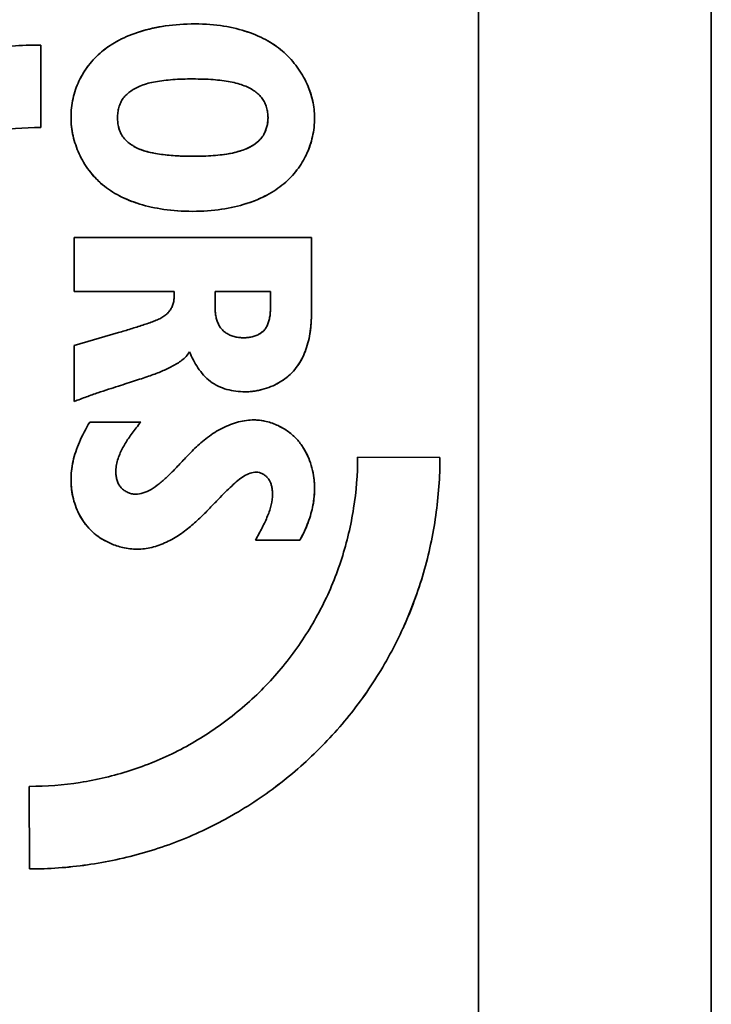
# Model space of a CAD drawing. Header units: millimetres. Extents: x 148 to 394, y 72 to 262.
# Tile 8 of 13: x 386 to 394, y 101 to 112. Entities that reach past the tile are written whole.
import ezdxf

# ---------------------------------------------------------------- set-up
doc = ezdxf.new("R2010")
doc.units = ezdxf.units.MM
doc.layers.add('Visible (ISO)', color=7, linetype='Continuous', lineweight=35)

msp = doc.modelspace()

# ---------------------------------------------------------------- linework, layer by layer
at = {"layer": 'Visible (ISO)'}
for p, q in [((394.023, 80.184), (394.023, 123.812)), ((391.356, 91.782), (391.356, 121.957)), ((386.343, 111.999), (386.346, 111.055)), ((387.775, 110.116), (387.775, 110.116)), ((386.726, 109.797), (389.443, 109.797)), ((386.726, 109.179), (386.726, 109.797)), ((389.443, 109.797), (389.443, 108.908)), ((387.871, 109.179), (386.726, 109.179)), ((388.341, 109.179), (388.341, 108.984)), ((388.974, 109.179), (388.341, 109.179)), ((388.974, 108.992), (388.974, 109.179)), ((386.726, 108.562), (387.235, 108.709)), ((386.726, 107.92), (386.726, 108.562)), ((386.905, 107.685), (387.49, 107.685)), ((389.972, 107.283), (390.915, 107.28)), ((387.775, 107.043), (387.775, 107.043)), ((389.312, 106.334), (388.803, 106.334)), ((389.553, 103.965), (389.553, 103.965)), ((386.215, 102.571), (386.212, 103.516))]:
    msp.add_line(p, q, dxfattribs=at)
for points, knots in [([(386.69, 111.169), (386.69, 111.244), (386.698, 111.317), (386.714, 111.387), (386.729, 111.456), (386.751, 111.523), (386.781, 111.586), (386.811, 111.649), (386.847, 111.709), (386.891, 111.766), (386.935, 111.822), (386.985, 111.876), (387.044, 111.924), (387.102, 111.973), (387.168, 112.016), (387.241, 112.055), (387.315, 112.094), (387.396, 112.127), (387.485, 112.154), (387.574, 112.182), (387.669, 112.203), (387.774, 112.218), (387.878, 112.233), (387.99, 112.241), (388.11, 112.241)], [0, 0, 0, 0, 0.125, 0.125, 0.125, 0.25, 0.25, 0.25, 0.375, 0.375, 0.375, 0.5, 0.5, 0.5, 0.625, 0.625, 0.625, 0.75, 0.75, 0.75, 0.875, 0.875, 0.875, 1, 1, 1, 1]), ([(387.771, 112.217), (387.77, 112.217), (387.77, 112.217), (387.77, 112.217), (387.665, 112.202), (387.566, 112.18), (387.477, 112.152)], [0.1248067, 0.1248067, 0.1248067, 0.1248067, 0.125, 0.125, 0.125, 0.248006, 0.248006, 0.248006, 0.248006]), ([(388.11, 112.241), (388.229, 112.241), (388.338, 112.232), (388.439, 112.216), (388.539, 112.2), (388.63, 112.177), (388.713, 112.149), (388.797, 112.121), (388.874, 112.086), (388.943, 112.047), (389.013, 112.007), (389.075, 111.962), (389.132, 111.912), (389.188, 111.861), (389.238, 111.805), (389.281, 111.746), (389.324, 111.686), (389.361, 111.623), (389.39, 111.559), (389.419, 111.494), (389.442, 111.428), (389.457, 111.363), (389.472, 111.298), (389.479, 111.233), (389.479, 111.169)], [0, 0, 0, 0, 0.125, 0.125, 0.125, 0.25, 0.25, 0.25, 0.375, 0.375, 0.375, 0.5, 0.5, 0.5, 0.625, 0.625, 0.625, 0.75, 0.75, 0.75, 0.875, 0.875, 0.875, 1, 1, 1, 1]), ([(381.644, 107.29), (381.644, 107.513), (381.66, 107.734), (381.691, 107.955), (381.723, 108.175), (381.77, 108.395), (381.832, 108.611), (381.894, 108.826), (381.972, 109.036), (382.065, 109.241), (382.158, 109.446), (382.266, 109.645), (382.388, 109.834), (382.509, 110.024), (382.644, 110.204), (382.792, 110.374), (382.939, 110.544), (383.1, 110.705), (383.27, 110.852), (383.44, 111), (383.62, 111.135), (383.809, 111.256), (383.998, 111.378), (384.196, 111.486), (384.4, 111.579), (384.604, 111.672), (384.814, 111.749), (385.029, 111.811), (385.243, 111.874), (385.462, 111.921), (385.682, 111.952), (385.901, 111.983), (386.121, 111.999), (386.343, 111.999)], [0, 0, 0, 0, 0.090909, 0.090909, 0.090909, 0.181818, 0.181818, 0.181818, 0.272727, 0.272727, 0.272727, 0.363636, 0.363636, 0.363636, 0.454545, 0.454545, 0.454545, 0.545455, 0.545455, 0.545455, 0.636364, 0.636364, 0.636364, 0.727273, 0.727273, 0.727273, 0.818182, 0.818182, 0.818182, 0.909091, 0.909091, 0.909091, 1, 1, 1, 1]), ([(387.233, 112.051), (387.231, 112.05), (387.229, 112.048), (387.226, 112.047), (387.156, 112.009), (387.093, 111.966), (387.038, 111.92)], [0.3711574, 0.3711574, 0.3711574, 0.3711574, 0.375, 0.375, 0.375, 0.4952712, 0.4952712, 0.4952712, 0.4952712]), ([(389.128, 111.915), (389.075, 111.963), (389.015, 112.005), (388.949, 112.043), (388.947, 112.044), (388.946, 112.045), (388.944, 112.046)], [0.5064153, 0.5064153, 0.5064153, 0.5064153, 0.625, 0.625, 0.625, 0.6278434, 0.6278434, 0.6278434, 0.6278434]), ([(386.89, 111.764), (386.888, 111.762), (386.886, 111.759), (386.884, 111.756), (386.851, 111.713), (386.823, 111.668), (386.798, 111.621)], [0.618982, 0.618982, 0.618982, 0.618982, 0.625, 0.625, 0.625, 0.7210563, 0.7210563, 0.7210563, 0.7210563]), ([(388.086, 111.611), (388.045, 111.611), (388.006, 111.611), (387.967, 111.609), (387.929, 111.608), (387.892, 111.606), (387.856, 111.603), (387.82, 111.601), (387.786, 111.597), (387.753, 111.593), (387.72, 111.589), (387.688, 111.585), (387.658, 111.579), (387.628, 111.574), (387.599, 111.568), (387.573, 111.561), (387.546, 111.553), (387.52, 111.545), (387.497, 111.536), (387.473, 111.527), (387.452, 111.517), (387.432, 111.507), (387.411, 111.496), (387.393, 111.485), (387.375, 111.473), (387.358, 111.461), (387.342, 111.448), (387.328, 111.435), (387.313, 111.421), (387.301, 111.407), (387.289, 111.391), (387.278, 111.375), (387.268, 111.358), (387.259, 111.341), (387.251, 111.323), (387.244, 111.304), (387.239, 111.285), (387.233, 111.266), (387.229, 111.247), (387.227, 111.227), (387.224, 111.208), (387.223, 111.188), (387.223, 111.169)], [0, 0, 0, 0, 0.071429, 0.071429, 0.071429, 0.142857, 0.142857, 0.142857, 0.214286, 0.214286, 0.214286, 0.285714, 0.285714, 0.285714, 0.357143, 0.357143, 0.357143, 0.428571, 0.428571, 0.428571, 0.5, 0.5, 0.5, 0.571429, 0.571429, 0.571429, 0.642857, 0.642857, 0.642857, 0.714286, 0.714286, 0.714286, 0.785714, 0.785714, 0.785714, 0.857143, 0.857143, 0.857143, 0.928571, 0.928571, 0.928571, 1, 1, 1, 1]), ([(388.946, 111.169), (388.946, 111.188), (388.945, 111.207), (388.942, 111.227), (388.939, 111.246), (388.935, 111.265), (388.93, 111.284), (388.925, 111.303), (388.918, 111.321), (388.909, 111.339), (388.901, 111.357), (388.891, 111.373), (388.88, 111.389), (388.868, 111.404), (388.855, 111.419), (388.841, 111.432), (388.827, 111.446), (388.811, 111.458), (388.794, 111.47), (388.777, 111.482), (388.758, 111.494), (388.738, 111.504), (388.718, 111.515), (388.697, 111.525), (388.674, 111.534), (388.65, 111.543), (388.625, 111.551), (388.599, 111.559), (388.572, 111.566), (388.543, 111.572), (388.513, 111.578), (388.483, 111.584), (388.452, 111.588), (388.419, 111.593), (388.386, 111.597), (388.352, 111.6), (388.317, 111.603), (388.281, 111.606), (388.244, 111.608), (388.206, 111.609), (388.167, 111.61), (388.128, 111.611), (388.086, 111.611)], [0, 0, 0, 0, 0.071429, 0.071429, 0.071429, 0.142857, 0.142857, 0.142857, 0.214286, 0.214286, 0.214286, 0.285714, 0.285714, 0.285714, 0.357143, 0.357143, 0.357143, 0.428571, 0.428571, 0.428571, 0.5, 0.5, 0.5, 0.571429, 0.571429, 0.571429, 0.642857, 0.642857, 0.642857, 0.714286, 0.714286, 0.714286, 0.785714, 0.785714, 0.785714, 0.857143, 0.857143, 0.857143, 0.928571, 0.928571, 0.928571, 1, 1, 1, 1]), ([(389.459, 111.351), (389.459, 111.354), (389.458, 111.356), (389.458, 111.358), (389.443, 111.422), (389.422, 111.487), (389.394, 111.55)], [0.120534, 0.120534, 0.120534, 0.120534, 0.125, 0.125, 0.125, 0.2469059, 0.2469059, 0.2469059, 0.2469059]), ([(388.083, 110.096), (387.964, 110.096), (387.854, 110.104), (387.754, 110.119), (387.653, 110.133), (387.562, 110.153), (387.478, 110.179), (387.393, 110.205), (387.316, 110.236), (387.245, 110.273), (387.174, 110.31), (387.109, 110.353), (387.051, 110.401), (386.993, 110.45), (386.941, 110.505), (386.897, 110.565), (386.852, 110.624), (386.814, 110.688), (386.784, 110.755), (386.753, 110.821), (386.73, 110.89), (386.714, 110.959), (386.698, 111.028), (386.69, 111.098), (386.69, 111.169)], [0, 0, 0, 0, 0.125, 0.125, 0.125, 0.25, 0.25, 0.25, 0.375, 0.375, 0.375, 0.5, 0.5, 0.5, 0.625, 0.625, 0.625, 0.75, 0.75, 0.75, 0.875, 0.875, 0.875, 1, 1, 1, 1]), ([(387.223, 111.169), (387.223, 111.149), (387.224, 111.13), (387.226, 111.111), (387.228, 111.092), (387.232, 111.073), (387.237, 111.054), (387.241, 111.035), (387.248, 111.017), (387.256, 110.999), (387.264, 110.982), (387.273, 110.965), (387.285, 110.949), (387.296, 110.933), (387.309, 110.919), (387.323, 110.905), (387.337, 110.891), (387.353, 110.878), (387.37, 110.865), (387.387, 110.853), (387.406, 110.842), (387.426, 110.831), (387.446, 110.821), (387.467, 110.811), (387.489, 110.802), (387.512, 110.794), (387.536, 110.786), (387.561, 110.779), (387.586, 110.772), (387.613, 110.766), (387.64, 110.761), (387.668, 110.756), (387.696, 110.752), (387.725, 110.748), (387.754, 110.744), (387.784, 110.74), (387.814, 110.738), (387.844, 110.735), (387.875, 110.732), (387.905, 110.731), (387.936, 110.729), (387.967, 110.728), (387.997, 110.727), (388.027, 110.727), (388.057, 110.726), (388.086, 110.726)], [0, 0, 0, 0, 0.066667, 0.066667, 0.066667, 0.133333, 0.133333, 0.133333, 0.2, 0.2, 0.2, 0.266667, 0.266667, 0.266667, 0.333333, 0.333333, 0.333333, 0.4, 0.4, 0.4, 0.466667, 0.466667, 0.466667, 0.533333, 0.533333, 0.533333, 0.6, 0.6, 0.6, 0.666667, 0.666667, 0.666667, 0.733333, 0.733333, 0.733333, 0.8, 0.8, 0.8, 0.866667, 0.866667, 0.866667, 0.933333, 0.933333, 0.933333, 1, 1, 1, 1]), ([(389.479, 111.169), (389.479, 111.093), (389.471, 111.02), (389.455, 110.951), (389.44, 110.881), (389.417, 110.814), (389.388, 110.75), (389.358, 110.687), (389.322, 110.626), (389.278, 110.57), (389.235, 110.513), (389.185, 110.46), (389.128, 110.412), (389.07, 110.364), (389.006, 110.32), (388.934, 110.282), (388.862, 110.244), (388.783, 110.211), (388.696, 110.184), (388.609, 110.157), (388.516, 110.135), (388.414, 110.12), (388.312, 110.105), (388.201, 110.096), (388.083, 110.096)], [0, 0, 0, 0, 0.125, 0.125, 0.125, 0.25, 0.25, 0.25, 0.375, 0.375, 0.375, 0.5, 0.5, 0.5, 0.625, 0.625, 0.625, 0.75, 0.75, 0.75, 0.875, 0.875, 0.875, 1, 1, 1, 1]), ([(388.086, 110.726), (388.128, 110.726), (388.168, 110.727), (388.207, 110.728), (388.246, 110.729), (388.283, 110.731), (388.319, 110.734), (388.355, 110.737), (388.389, 110.74), (388.422, 110.744), (388.455, 110.748), (388.487, 110.753), (388.517, 110.759), (388.547, 110.764), (388.575, 110.771), (388.602, 110.779), (388.629, 110.786), (388.654, 110.795), (388.677, 110.804), (388.7, 110.813), (388.722, 110.823), (388.742, 110.833), (388.762, 110.844), (388.781, 110.855), (388.798, 110.867), (388.815, 110.88), (388.83, 110.892), (388.844, 110.906), (388.858, 110.92), (388.87, 110.934), (388.881, 110.95), (388.892, 110.966), (388.902, 110.982), (388.91, 111), (388.918, 111.017), (388.925, 111.036), (388.93, 111.054), (388.935, 111.073), (388.939, 111.092), (388.942, 111.111), (388.945, 111.13), (388.946, 111.149), (388.946, 111.169)], [0, 0, 0, 0, 0.071429, 0.071429, 0.071429, 0.142857, 0.142857, 0.142857, 0.214286, 0.214286, 0.214286, 0.285714, 0.285714, 0.285714, 0.357143, 0.357143, 0.357143, 0.428571, 0.428571, 0.428571, 0.5, 0.5, 0.5, 0.571429, 0.571429, 0.571429, 0.642857, 0.642857, 0.642857, 0.714286, 0.714286, 0.714286, 0.785714, 0.785714, 0.785714, 0.857143, 0.857143, 0.857143, 0.928571, 0.928571, 0.928571, 1, 1, 1, 1]), ([(388.946, 111.169), (388.946, 111.132), (388.941, 111.098), (388.933, 111.066), (388.925, 111.035), (388.914, 111.005), (388.899, 110.978)], [0, 0, 0, 0, 0.1111111, 0.1111111, 0.1111111, 0.220399, 0.220399, 0.220399, 0.220399]), ([(386.346, 111.055), (386.15, 111.055), (385.957, 111.039), (385.764, 111.009), (385.571, 110.979), (385.379, 110.933), (385.192, 110.873), (385.005, 110.813), (384.822, 110.738), (384.646, 110.648), (384.47, 110.559), (384.301, 110.455), (384.14, 110.339), (383.98, 110.222), (383.829, 110.093), (383.689, 109.953), (383.549, 109.813), (383.42, 109.661), (383.303, 109.501), (383.187, 109.34), (383.083, 109.171), (382.993, 108.994), (382.904, 108.818), (382.828, 108.634), (382.768, 108.446), (382.708, 108.258), (382.662, 108.066), (382.632, 107.872), (382.602, 107.679), (382.586, 107.484), (382.586, 107.288)], [0, 0, 0, 0, 0.1, 0.1, 0.1, 0.2, 0.2, 0.2, 0.3, 0.3, 0.3, 0.4, 0.4, 0.4, 0.5, 0.5, 0.5, 0.6, 0.6, 0.6, 0.7, 0.7, 0.7, 0.8, 0.8, 0.8, 0.9, 0.9, 0.9, 1, 1, 1, 1]), ([(388.841, 110.903), (388.818, 110.881), (388.791, 110.861), (388.76, 110.844), (388.742, 110.833), (388.722, 110.823), (388.7, 110.813)], [0.3336301, 0.3336301, 0.3336301, 0.3336301, 0.4444444, 0.4444444, 0.4444444, 0.5118759, 0.5118759, 0.5118759, 0.5118759]), ([(389.373, 110.72), (389.379, 110.733), (389.386, 110.746), (389.391, 110.758), (389.415, 110.81), (389.434, 110.864), (389.448, 110.921)], [0.7245017, 0.7245017, 0.7245017, 0.7245017, 0.75, 0.75, 0.75, 0.8537388, 0.8537388, 0.8537388, 0.8537388]), ([(387.629, 110.764), (387.586, 110.772), (387.546, 110.782), (387.51, 110.795), (387.472, 110.808), (387.438, 110.823), (387.408, 110.841), (387.407, 110.842), (387.406, 110.842), (387.405, 110.843)], [0.3361694, 0.3361694, 0.3361694, 0.3361694, 0.4444444, 0.4444444, 0.4444444, 0.5555556, 0.5555556, 0.5555556, 0.5594106, 0.5594106, 0.5594106, 0.5594106]), ([(388.642, 110.791), (388.609, 110.78), (388.574, 110.771), (388.538, 110.763), (388.497, 110.754), (388.453, 110.748), (388.408, 110.742)], [0.5710909, 0.5710909, 0.5710909, 0.5710909, 0.6666667, 0.6666667, 0.6666667, 0.7727564, 0.7727564, 0.7727564, 0.7727564]), ([(388.086, 110.726), (388.029, 110.726), (387.973, 110.727), (387.92, 110.73), (387.87, 110.733), (387.822, 110.736), (387.776, 110.741)], [0, 0, 0, 0, 0.1111111, 0.1111111, 0.1111111, 0.2166531, 0.2166531, 0.2166531, 0.2166531]), ([(386.901, 110.559), (386.942, 110.505), (386.987, 110.456), (387.039, 110.412), (387.052, 110.4), (387.066, 110.389), (387.08, 110.378)], [0.3842001, 0.3842001, 0.3842001, 0.3842001, 0.5, 0.5, 0.5, 0.5304711, 0.5304711, 0.5304711, 0.5304711]), ([(389.124, 110.408), (389.129, 110.413), (389.135, 110.418), (389.141, 110.423), (389.193, 110.468), (389.238, 110.517), (389.278, 110.569)], [0.4874823, 0.4874823, 0.4874823, 0.4874823, 0.5, 0.5, 0.5, 0.6169475, 0.6169475, 0.6169475, 0.6169475]), ([(387.249, 110.271), (387.314, 110.238), (387.385, 110.208), (387.463, 110.184), (387.465, 110.183), (387.467, 110.182), (387.469, 110.182)], [0.6384754, 0.6384754, 0.6384754, 0.6384754, 0.75, 0.75, 0.75, 0.7525788, 0.7525788, 0.7525788, 0.7525788]), ([(388.705, 110.187), (388.706, 110.187), (388.708, 110.188), (388.709, 110.188), (388.794, 110.216), (388.871, 110.248), (388.94, 110.285)], [0.2479255, 0.2479255, 0.2479255, 0.2479255, 0.25, 0.25, 0.25, 0.3690982, 0.3690982, 0.3690982, 0.3690982]), ([(387.235, 108.709), (387.258, 108.716), (387.281, 108.722), (387.304, 108.729), (387.327, 108.736), (387.35, 108.743), (387.374, 108.751), (387.397, 108.758), (387.42, 108.765), (387.443, 108.772), (387.466, 108.78), (387.489, 108.787), (387.511, 108.794), (387.533, 108.802), (387.555, 108.809), (387.576, 108.816), (387.597, 108.823), (387.618, 108.83), (387.637, 108.838), (387.657, 108.845), (387.676, 108.853), (387.693, 108.861), (387.711, 108.869), (387.727, 108.878), (387.742, 108.888), (387.758, 108.898), (387.772, 108.909), (387.784, 108.92), (387.797, 108.932), (387.808, 108.944), (387.819, 108.957), (387.829, 108.97), (387.837, 108.983), (387.844, 108.997), (387.851, 109.011), (387.857, 109.025), (387.861, 109.04), (387.865, 109.055), (387.867, 109.071), (387.869, 109.086), (387.87, 109.102), (387.871, 109.117), (387.871, 109.133), (387.872, 109.148), (387.871, 109.164), (387.871, 109.179)], [0, 0, 0, 0, 0.066667, 0.066667, 0.066667, 0.133333, 0.133333, 0.133333, 0.2, 0.2, 0.2, 0.266667, 0.266667, 0.266667, 0.333333, 0.333333, 0.333333, 0.4, 0.4, 0.4, 0.466667, 0.466667, 0.466667, 0.533333, 0.533333, 0.533333, 0.6, 0.6, 0.6, 0.666667, 0.666667, 0.666667, 0.733333, 0.733333, 0.733333, 0.8, 0.8, 0.8, 0.866667, 0.866667, 0.866667, 0.933333, 0.933333, 0.933333, 1, 1, 1, 1]), ([(388.341, 108.984), (388.341, 108.968), (388.342, 108.952), (388.343, 108.936), (388.345, 108.919), (388.348, 108.903), (388.351, 108.886), (388.355, 108.87), (388.359, 108.853), (388.365, 108.838), (388.37, 108.823), (388.377, 108.808), (388.384, 108.794), (388.391, 108.78), (388.4, 108.768), (388.409, 108.756), (388.418, 108.744), (388.429, 108.733), (388.44, 108.723), (388.452, 108.714), (388.464, 108.705), (388.478, 108.697), (388.491, 108.689), (388.506, 108.682), (388.521, 108.676), (388.536, 108.67), (388.553, 108.665), (388.569, 108.661), (388.586, 108.657), (388.602, 108.654), (388.619, 108.652), (388.635, 108.65), (388.651, 108.649), (388.667, 108.649)], [0, 0, 0, 0, 0.090909, 0.090909, 0.090909, 0.181818, 0.181818, 0.181818, 0.272727, 0.272727, 0.272727, 0.363636, 0.363636, 0.363636, 0.454545, 0.454545, 0.454545, 0.545455, 0.545455, 0.545455, 0.636364, 0.636364, 0.636364, 0.727273, 0.727273, 0.727273, 0.818182, 0.818182, 0.818182, 0.909091, 0.909091, 0.909091, 1, 1, 1, 1]), ([(388.667, 108.649), (388.683, 108.649), (388.699, 108.65), (388.715, 108.652), (388.731, 108.654), (388.747, 108.657), (388.763, 108.661), (388.779, 108.664), (388.795, 108.669), (388.81, 108.675), (388.825, 108.681), (388.839, 108.688), (388.852, 108.696), (388.865, 108.704), (388.877, 108.713), (388.889, 108.723), (388.9, 108.733), (388.91, 108.744), (388.918, 108.757), (388.927, 108.769), (388.934, 108.783), (388.941, 108.797), (388.947, 108.811), (388.952, 108.827), (388.957, 108.843), (388.961, 108.859), (388.964, 108.876), (388.967, 108.893), (388.97, 108.909), (388.971, 108.926), (388.972, 108.943), (388.973, 108.96), (388.974, 108.976), (388.974, 108.992)], [0, 0, 0, 0, 0.090909, 0.090909, 0.090909, 0.181818, 0.181818, 0.181818, 0.272727, 0.272727, 0.272727, 0.363636, 0.363636, 0.363636, 0.454545, 0.454545, 0.454545, 0.545455, 0.545455, 0.545455, 0.636364, 0.636364, 0.636364, 0.727273, 0.727273, 0.727273, 0.818182, 0.818182, 0.818182, 0.909091, 0.909091, 0.909091, 1, 1, 1, 1]), ([(388.974, 108.992), (388.974, 108.956), (388.972, 108.923), (388.967, 108.891), (388.967, 108.891), (388.967, 108.891), (388.967, 108.891)], [0, 0, 0, 0, 0.1666667, 0.1666667, 0.1666667, 0.1670127, 0.1670127, 0.1670127, 0.1670127]), ([(389.443, 108.908), (389.443, 108.864), (389.441, 108.823), (389.437, 108.783), (389.434, 108.743), (389.428, 108.705), (389.421, 108.669), (389.415, 108.633), (389.406, 108.598), (389.396, 108.564), (389.386, 108.531), (389.375, 108.498), (389.361, 108.466), (389.348, 108.434), (389.332, 108.403), (389.314, 108.373), (389.296, 108.343), (389.276, 108.314), (389.254, 108.288), (389.232, 108.261), (389.207, 108.236), (389.181, 108.213), (389.154, 108.19), (389.126, 108.169), (389.096, 108.151), (389.067, 108.132), (389.036, 108.116), (389.004, 108.101), (388.971, 108.087), (388.938, 108.074), (388.903, 108.064), (388.869, 108.054), (388.833, 108.046), (388.796, 108.04), (388.76, 108.034), (388.722, 108.031), (388.683, 108.031)], [0, 0, 0, 0, 0.083333, 0.083333, 0.083333, 0.166667, 0.166667, 0.166667, 0.25, 0.25, 0.25, 0.333333, 0.333333, 0.333333, 0.416667, 0.416667, 0.416667, 0.5, 0.5, 0.5, 0.583333, 0.583333, 0.583333, 0.666667, 0.666667, 0.666667, 0.75, 0.75, 0.75, 0.833333, 0.833333, 0.833333, 0.916667, 0.916667, 0.916667, 1, 1, 1, 1]), ([(388.913, 108.749), (388.909, 108.744), (388.905, 108.739), (388.901, 108.735), (388.883, 108.716), (388.863, 108.701), (388.839, 108.689), (388.838, 108.688), (388.838, 108.688), (388.837, 108.688)], [0.4601694, 0.4601694, 0.4601694, 0.4601694, 0.5, 0.5, 0.5, 0.6666667, 0.6666667, 0.6666667, 0.6727853, 0.6727853, 0.6727853, 0.6727853]), ([(388.047, 108.49), (388.036, 108.47), (388.023, 108.453), (388.008, 108.437), (387.994, 108.421), (387.977, 108.406), (387.96, 108.392), (387.943, 108.379), (387.925, 108.367), (387.906, 108.355), (387.888, 108.344), (387.869, 108.333), (387.85, 108.323), (387.831, 108.313), (387.812, 108.303), (387.792, 108.294), (387.772, 108.285), (387.752, 108.276), (387.731, 108.267), (387.71, 108.258), (387.689, 108.249), (387.666, 108.241), (387.643, 108.232), (387.62, 108.224), (387.595, 108.215), (387.57, 108.206), (387.544, 108.198), (387.517, 108.188), (387.489, 108.179), (387.46, 108.17), (387.43, 108.16), (387.4, 108.15), (387.368, 108.14), (387.335, 108.129), (387.302, 108.118), (387.268, 108.107), (387.232, 108.096), (387.196, 108.084), (387.158, 108.072), (387.119, 108.06), (387.08, 108.047), (387.039, 108.033), (386.997, 108.019), (386.955, 108.005), (386.911, 107.99), (386.866, 107.973), (386.821, 107.957), (386.774, 107.939), (386.726, 107.92)], [0, 0, 0, 0, 0.0625, 0.0625, 0.0625, 0.125, 0.125, 0.125, 0.1875, 0.1875, 0.1875, 0.25, 0.25, 0.25, 0.3125, 0.3125, 0.3125, 0.375, 0.375, 0.375, 0.4375, 0.4375, 0.4375, 0.5, 0.5, 0.5, 0.5625, 0.5625, 0.5625, 0.625, 0.625, 0.625, 0.6875, 0.6875, 0.6875, 0.75, 0.75, 0.75, 0.8125, 0.8125, 0.8125, 0.875, 0.875, 0.875, 0.9375, 0.9375, 0.9375, 1, 1, 1, 1]), ([(388.683, 108.031), (388.648, 108.031), (388.613, 108.034), (388.578, 108.038), (388.543, 108.043), (388.509, 108.05), (388.475, 108.059), (388.441, 108.069), (388.408, 108.081), (388.376, 108.096), (388.344, 108.111), (388.314, 108.129), (388.286, 108.15), (388.258, 108.172), (388.232, 108.196), (388.208, 108.222), (388.185, 108.248), (388.164, 108.276), (388.144, 108.305), (388.125, 108.334), (388.107, 108.364), (388.091, 108.395), (388.075, 108.426), (388.06, 108.457), (388.047, 108.49)], [0, 0, 0, 0, 0.125, 0.125, 0.125, 0.25, 0.25, 0.25, 0.375, 0.375, 0.375, 0.5, 0.5, 0.5, 0.625, 0.625, 0.625, 0.75, 0.75, 0.75, 0.875, 0.875, 0.875, 1, 1, 1, 1]), ([(389.286, 108.33), (389.286, 108.33), (389.287, 108.33), (389.287, 108.331), (389.319, 108.377), (389.347, 108.429), (389.369, 108.487)], [0.5704192, 0.5704192, 0.5704192, 0.5704192, 0.5714286, 0.5714286, 0.5714286, 0.712935, 0.712935, 0.712935, 0.712935]), ([(386.69, 107.02), (386.69, 107.091), (386.698, 107.164), (386.714, 107.236), (386.73, 107.309), (386.754, 107.381), (386.786, 107.456), (386.818, 107.53), (386.858, 107.607), (386.905, 107.685)], [0, 0, 0, 0, 0.333333, 0.333333, 0.333333, 0.666667, 0.666667, 0.666667, 1, 1, 1, 1]), ([(387.49, 107.685), (387.471, 107.663), (387.454, 107.641), (387.437, 107.62), (387.42, 107.598), (387.405, 107.578), (387.39, 107.558), (387.375, 107.538), (387.362, 107.518), (387.348, 107.498), (387.335, 107.479), (387.323, 107.459), (387.311, 107.439), (387.299, 107.42), (387.288, 107.4), (387.277, 107.379), (387.266, 107.358), (387.257, 107.337), (387.248, 107.316), (387.239, 107.294), (387.231, 107.272), (387.224, 107.25), (387.218, 107.227), (387.212, 107.204), (387.209, 107.181), (387.205, 107.158), (387.203, 107.135), (387.203, 107.111)], [0, 0, 0, 0, 0.111111, 0.111111, 0.111111, 0.222222, 0.222222, 0.222222, 0.333333, 0.333333, 0.333333, 0.444444, 0.444444, 0.444444, 0.555556, 0.555556, 0.555556, 0.666667, 0.666667, 0.666667, 0.777778, 0.777778, 0.777778, 0.888889, 0.888889, 0.888889, 1, 1, 1, 1]), ([(387.43, 106.86), (387.458, 106.86), (387.487, 106.865), (387.517, 106.874), (387.547, 106.883), (387.578, 106.898), (387.609, 106.915), (387.639, 106.933), (387.669, 106.955), (387.699, 106.979), (387.73, 107.003), (387.76, 107.029), (387.791, 107.059), (387.822, 107.088), (387.854, 107.119), (387.886, 107.153), (387.919, 107.187), (387.952, 107.224), (387.989, 107.262), (388.025, 107.301), (388.065, 107.343), (388.109, 107.385), (388.153, 107.427), (388.202, 107.47), (388.255, 107.51), (388.307, 107.55), (388.364, 107.586), (388.424, 107.616), (388.484, 107.646), (388.547, 107.67), (388.608, 107.686), (388.67, 107.702), (388.728, 107.709), (388.787, 107.709)], [0, 0, 0, 0, 0.090909, 0.090909, 0.090909, 0.181818, 0.181818, 0.181818, 0.272727, 0.272727, 0.272727, 0.363636, 0.363636, 0.363636, 0.454545, 0.454545, 0.454545, 0.545455, 0.545455, 0.545455, 0.636364, 0.636364, 0.636364, 0.727273, 0.727273, 0.727273, 0.818182, 0.818182, 0.818182, 0.909091, 0.909091, 0.909091, 1, 1, 1, 1]), ([(388.787, 107.709), (388.842, 107.709), (388.894, 107.701), (388.943, 107.688), (388.992, 107.675), (389.038, 107.657), (389.079, 107.636), (389.121, 107.615), (389.158, 107.591), (389.193, 107.564), (389.227, 107.537), (389.259, 107.508), (389.286, 107.477), (389.314, 107.446), (389.338, 107.413), (389.358, 107.378), (389.379, 107.344), (389.397, 107.309), (389.412, 107.273), (389.427, 107.236), (389.439, 107.199), (389.449, 107.161), (389.459, 107.123), (389.467, 107.085), (389.471, 107.046), (389.476, 107.007), (389.479, 106.968), (389.479, 106.928)], [0, 0, 0, 0, 0.111111, 0.111111, 0.111111, 0.222222, 0.222222, 0.222222, 0.333333, 0.333333, 0.333333, 0.444444, 0.444444, 0.444444, 0.555556, 0.555556, 0.555556, 0.666667, 0.666667, 0.666667, 0.777778, 0.777778, 0.777778, 0.888889, 0.888889, 0.888889, 1, 1, 1, 1]), ([(389.105, 107.622), (389.094, 107.628), (389.084, 107.634), (389.073, 107.639), (389.069, 107.641), (389.066, 107.643), (389.062, 107.645)], [0.68234826, 0.68234826, 0.68234826, 0.68234826, 0.71428571, 0.71428571, 0.71428571, 0.72606332, 0.72606332, 0.72606332, 0.72606332]), ([(389.238, 107.526), (389.228, 107.535), (389.217, 107.544), (389.207, 107.553), (389.196, 107.562), (389.185, 107.571), (389.173, 107.579)], [0.53423206, 0.53423206, 0.53423206, 0.53423206, 0.57142857, 0.57142857, 0.57142857, 0.60941042, 0.60941042, 0.60941042, 0.60941042]), ([(386.212, 103.516), (386.408, 103.516), (386.602, 103.531), (386.795, 103.561), (386.987, 103.592), (387.179, 103.637), (387.367, 103.697), (387.554, 103.757), (387.737, 103.832), (387.913, 103.922), (388.089, 104.011), (388.258, 104.115), (388.418, 104.232), (388.578, 104.348), (388.729, 104.477), (388.87, 104.617), (389.01, 104.758), (389.139, 104.909), (389.255, 105.069), (389.372, 105.23), (389.476, 105.399), (389.565, 105.576), (389.655, 105.752), (389.73, 105.936), (389.79, 106.124), (389.851, 106.312), (389.896, 106.504), (389.926, 106.698), (389.957, 106.891), (389.972, 107.086), (389.972, 107.283)], [0, 0, 0, 0, 0.1, 0.1, 0.1, 0.2, 0.2, 0.2, 0.3, 0.3, 0.3, 0.4, 0.4, 0.4, 0.5, 0.5, 0.5, 0.6, 0.6, 0.6, 0.7, 0.7, 0.7, 0.8, 0.8, 0.8, 0.9, 0.9, 0.9, 1, 1, 1, 1]), ([(390.915, 107.28), (390.915, 107.057), (390.899, 106.836), (390.868, 106.615), (390.836, 106.395), (390.789, 106.175), (390.727, 105.96), (390.664, 105.744), (390.587, 105.534), (390.494, 105.329), (390.401, 105.125), (390.292, 104.926), (390.171, 104.736), (390.049, 104.547), (389.915, 104.367), (389.767, 104.196), (389.619, 104.026), (389.459, 103.866), (389.289, 103.718), (389.119, 103.57), (388.939, 103.436), (388.75, 103.314), (388.561, 103.193), (388.362, 103.084), (388.158, 102.991), (387.954, 102.898), (387.744, 102.821), (387.53, 102.759), (387.315, 102.697), (387.096, 102.65), (386.877, 102.618), (386.657, 102.587), (386.437, 102.571), (386.215, 102.571)], [0, 0, 0, 0, 0.090909, 0.090909, 0.090909, 0.181818, 0.181818, 0.181818, 0.272727, 0.272727, 0.272727, 0.363636, 0.363636, 0.363636, 0.454545, 0.454545, 0.454545, 0.545455, 0.545455, 0.545455, 0.636364, 0.636364, 0.636364, 0.727273, 0.727273, 0.727273, 0.818182, 0.818182, 0.818182, 0.909091, 0.909091, 0.909091, 1, 1, 1, 1]), ([(386.716, 107.247), (386.715, 107.242), (386.714, 107.237), (386.713, 107.232), (386.697, 107.16), (386.69, 107.089), (386.69, 107.02)], [0.6437262, 0.6437262, 0.6437262, 0.6437262, 0.6666667, 0.6666667, 0.6666667, 1, 1, 1, 1]), ([(387.203, 107.111), (387.203, 107.094), (387.205, 107.078), (387.207, 107.061), (387.21, 107.045), (387.213, 107.03), (387.219, 107.015), (387.224, 107), (387.23, 106.985), (387.237, 106.972), (387.245, 106.958), (387.254, 106.945), (387.264, 106.934), (387.275, 106.922), (387.286, 106.912), (387.299, 106.903), (387.312, 106.894), (387.325, 106.886), (387.34, 106.88), (387.354, 106.873), (387.369, 106.869), (387.384, 106.865), (387.399, 106.862), (387.414, 106.86), (387.43, 106.86)], [0, 0, 0, 0, 0.125, 0.125, 0.125, 0.25, 0.25, 0.25, 0.375, 0.375, 0.375, 0.5, 0.5, 0.5, 0.625, 0.625, 0.625, 0.75, 0.75, 0.75, 0.875, 0.875, 0.875, 1, 1, 1, 1]), ([(388.81, 107.111), (388.788, 107.111), (388.765, 107.108), (388.742, 107.1), (388.718, 107.093), (388.694, 107.081), (388.67, 107.066), (388.646, 107.052), (388.624, 107.035), (388.6, 107.016), (388.577, 106.996), (388.554, 106.975), (388.53, 106.953), (388.506, 106.931), (388.482, 106.907), (388.456, 106.882), (388.431, 106.857), (388.405, 106.831), (388.378, 106.802), (388.351, 106.774), (388.323, 106.745), (388.292, 106.713), (388.262, 106.681), (388.229, 106.648), (388.193, 106.613), (388.157, 106.577), (388.117, 106.54), (388.075, 106.504), (388.032, 106.468), (387.986, 106.432), (387.938, 106.399), (387.889, 106.366), (387.837, 106.336), (387.783, 106.311), (387.728, 106.286), (387.671, 106.265), (387.615, 106.251), (387.559, 106.237), (387.504, 106.23), (387.45, 106.23)], [0, 0, 0, 0, 0.076923, 0.076923, 0.076923, 0.153846, 0.153846, 0.153846, 0.230769, 0.230769, 0.230769, 0.307692, 0.307692, 0.307692, 0.384615, 0.384615, 0.384615, 0.461538, 0.461538, 0.461538, 0.538462, 0.538462, 0.538462, 0.615385, 0.615385, 0.615385, 0.692308, 0.692308, 0.692308, 0.769231, 0.769231, 0.769231, 0.846154, 0.846154, 0.846154, 0.923077, 0.923077, 0.923077, 1, 1, 1, 1]), ([(388.998, 106.86), (388.998, 106.876), (388.997, 106.891), (388.995, 106.905), (388.994, 106.92), (388.992, 106.933), (388.989, 106.946), (388.986, 106.959), (388.982, 106.972), (388.978, 106.984), (388.973, 106.996), (388.968, 107.007), (388.962, 107.018), (388.956, 107.029), (388.948, 107.038), (388.94, 107.048), (388.932, 107.057), (388.923, 107.065), (388.913, 107.073), (388.904, 107.081), (388.893, 107.087), (388.882, 107.093), (388.871, 107.099), (388.859, 107.103), (388.847, 107.106), (388.835, 107.11), (388.823, 107.111), (388.81, 107.111)], [0, 0, 0, 0, 0.111111, 0.111111, 0.111111, 0.222222, 0.222222, 0.222222, 0.333333, 0.333333, 0.333333, 0.444444, 0.444444, 0.444444, 0.555556, 0.555556, 0.555556, 0.666667, 0.666667, 0.666667, 0.777778, 0.777778, 0.777778, 0.888889, 0.888889, 0.888889, 1, 1, 1, 1]), ([(386.69, 107.02), (386.69, 106.956), (386.697, 106.894), (386.71, 106.834), (386.71, 106.834), (386.71, 106.834), (386.71, 106.833)], [0, 0, 0, 0, 0.1428571, 0.1428571, 0.1428571, 0.1435282, 0.1435282, 0.1435282, 0.1435282]), ([(387.45, 106.23), (387.391, 106.23), (387.336, 106.238), (387.285, 106.249), (387.234, 106.26), (387.187, 106.276), (387.145, 106.295), (387.102, 106.313), (387.064, 106.334), (387.029, 106.356), (386.994, 106.379), (386.962, 106.404), (386.933, 106.431), (386.904, 106.457), (386.879, 106.486), (386.856, 106.515), (386.834, 106.544), (386.814, 106.575), (386.796, 106.606), (386.779, 106.637), (386.763, 106.67), (386.75, 106.703), (386.737, 106.737), (386.726, 106.771), (386.717, 106.806), (386.708, 106.841), (386.701, 106.876), (386.697, 106.912), (386.692, 106.948), (386.69, 106.984), (386.69, 107.02)], [0, 0, 0, 0, 0.1, 0.1, 0.1, 0.2, 0.2, 0.2, 0.3, 0.3, 0.3, 0.4, 0.4, 0.4, 0.5, 0.5, 0.5, 0.6, 0.6, 0.6, 0.7, 0.7, 0.7, 0.8, 0.8, 0.8, 0.9, 0.9, 0.9, 1, 1, 1, 1]), ([(389.479, 106.928), (389.479, 106.863), (389.473, 106.798), (389.461, 106.733), (389.449, 106.669), (389.431, 106.605), (389.406, 106.539), (389.381, 106.472), (389.35, 106.404), (389.312, 106.334)], [0, 0, 0, 0, 0.333333, 0.333333, 0.333333, 0.666667, 0.666667, 0.666667, 1, 1, 1, 1]), ([(389.459, 106.724), (389.46, 106.729), (389.461, 106.733), (389.462, 106.738), (389.474, 106.802), (389.479, 106.866), (389.479, 106.928)], [0.6434406, 0.6434406, 0.6434406, 0.6434406, 0.6666667, 0.6666667, 0.6666667, 1, 1, 1, 1]), ([(388.803, 106.334), (388.83, 106.383), (388.855, 106.43), (388.879, 106.476), (388.902, 106.521), (388.924, 106.566), (388.941, 106.61), (388.959, 106.654), (388.974, 106.698), (388.983, 106.739), (388.993, 106.781), (388.998, 106.821), (388.998, 106.86)], [0, 0, 0, 0, 0.25, 0.25, 0.25, 0.5, 0.5, 0.5, 0.75, 0.75, 0.75, 1, 1, 1, 1]), ([(386.767, 106.664), (386.767, 106.663), (386.768, 106.663), (386.768, 106.662), (386.793, 106.608), (386.822, 106.559), (386.857, 106.514), (386.857, 106.514), (386.857, 106.514), (386.857, 106.514)], [0.2837239, 0.2837239, 0.2837239, 0.2837239, 0.2857143, 0.2857143, 0.2857143, 0.4285714, 0.4285714, 0.4285714, 0.429246, 0.429246, 0.429246, 0.429246]), ([(387.278, 106.251), (387.279, 106.25), (387.28, 106.25), (387.281, 106.25), (387.337, 106.237), (387.393, 106.23), (387.45, 106.23)], [0.8547934, 0.8547934, 0.8547934, 0.8547934, 0.8571429, 0.8571429, 0.8571429, 1, 1, 1, 1]), ([(390.493, 105.328), (390.586, 105.532), (390.664, 105.743), (390.726, 105.958), (390.726, 105.959), (390.727, 105.959), (390.727, 105.96)], [0.72747249, 0.72747249, 0.72747249, 0.72747249, 0.81818182, 0.81818182, 0.81818182, 0.81851176, 0.81851176, 0.81851176, 0.81851176]), ([(389.767, 104.197), (389.914, 104.367), (390.049, 104.547), (390.171, 104.736), (390.171, 104.736), (390.171, 104.736), (390.171, 104.736)], [0.54559162, 0.54559162, 0.54559162, 0.54559162, 0.63636364, 0.63636364, 0.63636364, 0.63641536, 0.63641536, 0.63641536, 0.63641536]), ([(386.215, 102.571), (386.437, 102.571), (386.657, 102.587), (386.877, 102.619), (387.096, 102.65), (387.315, 102.697), (387.53, 102.759)], [0, 0, 0, 0, 0.0909091, 0.0909091, 0.0909091, 0.1816114, 0.1816114, 0.1816114, 0.1816114])]:
    msp.add_open_spline(points, degree=3, knots=knots, dxfattribs=at)
for points in [[(388.715, 112.148), (388.63, 112.177), (388.536, 112.2), (388.436, 112.216)], [(386.69, 111.169), (386.69, 111.101), (386.697, 111.034), (386.712, 110.968)], [(387.261, 110.989), (387.249, 111.012), (387.24, 111.037), (387.234, 111.063)], [(387.753, 110.119), (387.857, 110.104), (387.966, 110.096), (388.083, 110.096)], [(388.083, 110.096), (388.201, 110.096), (388.312, 110.105), (388.416, 110.12)], [(389.424, 108.685), (389.437, 108.754), (389.443, 108.829), (389.443, 108.908)], [(389.03, 108.114), (389.082, 108.139), (389.129, 108.17), (389.172, 108.205)], [(388.683, 108.031), (388.743, 108.031), (388.802, 108.039), (388.859, 108.052)], [(388.902, 107.698), (388.863, 107.706), (388.825, 107.709), (388.787, 107.709)], [(389.401, 107.298), (389.379, 107.345), (389.354, 107.389), (389.325, 107.428)], [(389.479, 106.928), (389.479, 106.995), (389.472, 107.058), (389.459, 107.118)], [(389.312, 106.334), (389.349, 106.403), (389.38, 106.47), (389.405, 106.535)], [(386.974, 106.395), (387.007, 106.369), (387.043, 106.346), (387.081, 106.325)], [(388.75, 103.314), (388.939, 103.436), (389.119, 103.571), (389.289, 103.718)]]:
    msp.add_open_spline(points, degree=3, dxfattribs=at)

doc.saveas('drawing.dxf')
